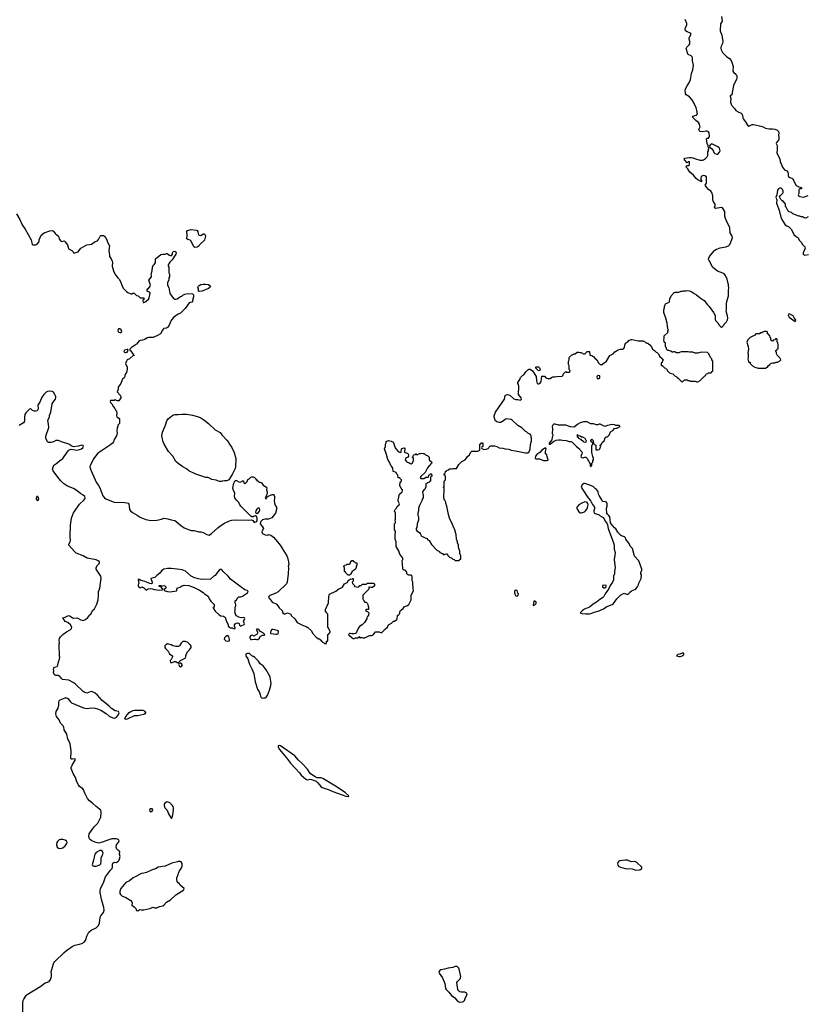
# Model space of a CAD drawing. Header units: inches. Extents: x 1793441 to 1900654, y 320892 to 470514.
# Tile 51 of 99: x 1843623 to 1856874, y 374143 to 390716. Entities that reach past the tile are written whole.
import ezdxf

# ---------------------------------------------------------------- set-up
doc = ezdxf.new("R2010")
doc.units = ezdxf.units.IN
doc.header["$MEASUREMENT"] = 0
for name, color, linetype in [('B8347', 7, 'Continuous'), ('B8348', 7, 'Continuous'), ('B8357', 7, 'Continuous'), ('B8358', 7, 'Continuous'), ('B8359', 7, 'Continuous')]:
    doc.layers.add(name, color=color, linetype=linetype)

msp = doc.modelspace()

# ---------------------------------------------------------------- linework, layer by layer
at = {"layer": 'B8347', "color": 5}
for points, elevation in [([(1843678, 373970), (1843678, 374170), (1843683, 374210), (1843690, 374230), (1843730, 374289), (1843750, 374310), (1843979, 374450), (1844050, 374505), (1844072, 374510), (1844118, 374530), (1844138, 374562), (1844155, 374610), (1844159, 374650), (1844154, 374690), (1844183, 374810), (1844197, 374843), (1844214, 374866), (1844370, 375015), (1844410, 375050), (1844503, 375117), (1844550, 375140), (1844630, 375155), (1844670, 375167), (1844707, 375190), (1844730, 375215), (1844743, 375250), (1844751, 375290), (1844783, 375357), (1844826, 375390), (1844908, 375432), (1844949, 375471), (1844967, 375510), (1844979, 375610), (1844988, 375632), (1845033, 375687), (1845044, 375730), (1845039, 375770), (1845004, 375890), (1844977, 376017), (1844974, 376050), (1844982, 376090), (1845032, 376190), (1845067, 376290), (1845150, 376401), (1845176, 376430), (1845184, 376456), (1845185, 376510), (1845190, 376521), (1845210, 376538), (1845250, 376533), (1845279, 376550), (1845295, 376570), (1845315, 376630), (1845301, 376670), (1845305, 376710), (1845292, 376730), (1845270, 376741), (1845255, 376755), (1845243, 376790), (1845252, 376828), (1845287, 376870), (1845298, 376890), (1845292, 376910), (1845280, 376920), (1845250, 376931), (1845170, 376931), (1845070, 376897), (1845030, 376877), (1844950, 376854), (1844890, 376870), (1844834, 376894), (1844811, 376910), (1844796, 376930), (1844787, 376970), (1844794, 377010), (1844802, 377030), (1844828, 377070), (1844878, 377130), (1844939, 377190), (1844979, 377270), (1844987, 377293), (1844995, 377370), (1844993, 377390), (1844985, 377410), (1844967, 377430), (1844910, 377473), (1844850, 377531), (1844795, 377570), (1844761, 377610), (1844716, 377696), (1844695, 377755), (1844684, 377770), (1844630, 377811), (1844610, 377837), (1844582, 377890), (1844563, 377963), (1844523, 378030), (1844490, 378110), (1844490, 378130), (1844507, 378170), (1844521, 378199), (1844556, 378250), (1844561, 378270), (1844550, 378276), (1844510, 378268), (1844494, 378270), (1844483, 378283), (1844488, 378408), (1844471, 378530), (1844435, 378610), (1844418, 378690), (1844370, 378761), (1844363, 378810), (1844354, 378830), (1844310, 378875), (1844285, 378930), (1844243, 378990), (1844231, 379030), (1844236, 379070), (1844271, 379130), (1844279, 379181), (1844279, 379230), (1844286, 379254), (1844305, 379270), (1844390, 379301), (1844410, 379300), (1844430, 379291), (1844475, 379235), (1844496, 379216), (1844695, 379135), (1844750, 379122), (1844830, 379132), (1844890, 379127), (1844930, 379117), (1844990, 379094), (1845079, 379039), (1845130, 378993), (1845190, 378963), (1845210, 378959), (1845230, 378963), (1845250, 378977), (1845278, 379010), (1845295, 379050), (1845284, 379070), (1845230, 379084), (1845165, 379125), (1845130, 379162), (1845010, 379259), (1844930, 379349), (1844890, 379382), (1844850, 379403), (1844830, 379406), (1844810, 379404), (1844750, 379383), (1844718, 379390), (1844690, 379410), (1844555, 379535), (1844520, 379560), (1844450, 379598), (1844345, 379610), (1844322, 379630), (1844311, 379651), (1844300, 379660), (1844270, 379676), (1844230, 379679), (1844209, 379689), (1844192, 379730), (1844195, 379755), (1844191, 379790), (1844197, 379803), (1844210, 379817), (1844252, 379830), (1844262, 379850), (1844273, 379907), (1844292, 379950), (1844296, 379990), (1844294, 380000)], 220), ([(1846193, 380000), (1846194, 379990), (1846172, 379948), (1846154, 379930), (1846158, 379898), (1846190, 379894), (1846228, 379912), (1846250, 379912), (1846270, 379894), (1846290, 379894), (1846302, 379898), (1846306, 379910), (1846326, 379930), (1846408, 379972), (1846415, 379990), (1846415, 380000)], 240), ([(1847434, 380000), (1847460, 379960), (1847487, 379870), (1847529, 379789), (1847563, 379710), (1847583, 379570), (1847625, 379445), (1847656, 379390), (1847671, 379350), (1847672, 379330), (1847685, 379305), (1847710, 379294), (1847730, 379302), (1847750, 379302), (1847770, 379311), (1847790, 379342), (1847826, 379430), (1847849, 379511), (1847852, 379550), (1847845, 379610), (1847834, 379654), (1847817, 379697), (1847772, 379772), (1847718, 379838), (1847670, 379874), (1847640, 379920), (1847581, 379981), (1847558, 379998), (1847553, 380000)], 240)]:
    msp.add_lwpolyline(points, dxfattribs=dict(at, elevation=elevation))
for points, elevation in [([(1846330, 379886), (1846298, 379882), (1846294, 379870), (1846310, 379834), (1846330, 379825), (1846346, 379830), (1846356, 379844), (1846358, 379850), (1846350, 379866)], 240), ([(1845410, 378938), (1845390, 378950), (1845409, 378990), (1845466, 379054), (1845490, 379072), (1845530, 379089), (1845553, 379093), (1845692, 379092), (1845710, 379086), (1845730, 379071), (1845737, 379057), (1845739, 379050), (1845730, 379035), (1845710, 379023), (1845610, 378997), (1845550, 378996), (1845430, 378944)], 220), ([(1847990, 378502), (1847972, 378490), (1847971, 378470), (1847995, 378430), (1848112, 378290), (1848181, 378201), (1848330, 378041), (1848361, 378001), (1848430, 377940), (1848449, 377929), (1848470, 377923), (1848510, 377931), (1848530, 377928), (1848610, 377897), (1848638, 377870), (1848687, 377807), (1848710, 377792), (1848830, 377754), (1848890, 377725), (1849050, 377667), (1849110, 377647), (1849150, 377639), (1849157, 377643), (1849158, 377650), (1849097, 377710), (1848937, 377817), (1848722, 377942), (1848690, 377954), (1848630, 377953), (1848593, 377970), (1848530, 378014), (1848510, 378030), (1848463, 378103), (1848370, 378203), (1848313, 378250), (1848250, 378323), (1848010, 378493)], 240), ([(1846110, 377549), (1846090, 377544), (1846062, 377530), (1846052, 377510), (1846051, 377490), (1846065, 377450), (1846101, 377410), (1846127, 377350), (1846170, 377274), (1846182, 377278), (1846190, 377294), (1846197, 377330), (1846212, 377410), (1846212, 377450), (1846207, 377470), (1846190, 377497), (1846150, 377533)], 240), ([(1845850, 377435), (1845825, 377435), (1845810, 377426), (1845806, 377410), (1845810, 377394), (1845830, 377382), (1845850, 377392), (1845862, 377410), (1845858, 377430)], 240), ([(1844350, 376918), (1844310, 376918), (1844286, 376910), (1844258, 376882), (1844250, 376868), (1844242, 376830), (1844251, 376791), (1844273, 376773), (1844310, 376768), (1844350, 376779), (1844385, 376810), (1844414, 376850), (1844419, 376870), (1844417, 376877), (1844409, 376890), (1844386, 376906)], 220), ([(1844970, 376733), (1844910, 376698), (1844889, 376671), (1844880, 376650), (1844866, 376570), (1844842, 376490), (1844850, 376479), (1844869, 376469), (1844910, 376467), (1844971, 376489), (1844989, 376510), (1844995, 376550), (1844995, 376610), (1845023, 376670), (1845025, 376690), (1845016, 376716), (1844992, 376732)], 220), ([(1846330, 376548), (1846290, 376548), (1846279, 376541), (1846180, 376520), (1846071, 376469), (1845990, 376455), (1845950, 376454), (1845910, 376424), (1845850, 376409), (1845758, 376362), (1845710, 376350), (1845670, 376345), (1845530, 376270), (1845470, 376221), (1845410, 376192), (1845350, 376129), (1845322, 376090), (1845309, 376050), (1845309, 376010), (1845319, 375990), (1845342, 375970), (1845410, 375943), (1845494, 375890), (1845511, 375870), (1845516, 375850), (1845512, 375810), (1845550, 375785), (1845575, 375755), (1845590, 375722), (1845610, 375714), (1845626, 375730), (1845643, 375737), (1845670, 375731), (1845710, 375735), (1845810, 375756), (1845850, 375775), (1845870, 375776), (1845890, 375765), (1845930, 375765), (1845972, 375788), (1846030, 375800), (1846050, 375813), (1846090, 375860), (1846159, 375901), (1846250, 375987), (1846382, 376070), (1846389, 376090), (1846321, 376150), (1846310, 376169), (1846289, 376189), (1846272, 376212), (1846264, 376250), (1846267, 376273), (1846289, 376330), (1846292, 376350), (1846312, 376390), (1846339, 376430), (1846356, 376470), (1846354, 376514), (1846340, 376540)], 240)]:
    msp.add_lwpolyline(points, close=True, dxfattribs=dict(at, elevation=elevation))
at = {"layer": 'B8348', "color": 5}
for points, elevation in [([(1843571, 387450), (1843626, 387350), (1843665, 387265), (1843717, 387190), (1843816, 387010), (1843832, 386932), (1843850, 386926), (1843890, 386927), (1843910, 386932), (1843942, 386970), (1843949, 386990), (1843949, 387010), (1843985, 387090), (1844037, 387130), (1844130, 387160), (1844170, 387168), (1844190, 387159), (1844218, 387118), (1844273, 387073), (1844287, 387027), (1844310, 386995), (1844330, 386985), (1844370, 386991), (1844390, 386978), (1844426, 386926), (1844446, 386866), (1844456, 386856), (1844502, 386830), (1844522, 386810), (1844530, 386794), (1844550, 386792), (1844609, 386811), (1844652, 386868), (1844714, 386906), (1844750, 386924), (1844830, 386936), (1844890, 386981), (1844930, 386996), (1844950, 387018), (1844975, 387070), (1844990, 387081), (1845010, 387086), (1845030, 387085), (1845050, 387071), (1845066, 387050), (1845086, 387010), (1845099, 386970), (1845131, 386910), (1845124, 386830), (1845131, 386750), (1845136, 386730), (1845161, 386690), (1845178, 386650), (1845182, 386630), (1845178, 386570), (1845201, 386490), (1845230, 386425), (1845271, 386371), (1845295, 386350), (1845318, 386310), (1845346, 386230), (1845370, 386191), (1845420, 386140), (1845444, 386124), (1845490, 386102), (1845510, 386102), (1845528, 386112), (1845550, 386112), (1845590, 386074), (1845614, 386070), (1845650, 386034), (1845713, 386033), (1845714, 386010), (1845698, 386002), (1845694, 385990), (1845698, 385958), (1845710, 385954), (1845746, 385970), (1845790, 386012), (1845799, 386030), (1845815, 386115), (1845806, 386130), (1845769, 386149), (1845768, 386170), (1845776, 386184), (1845790, 386192), (1845815, 386230), (1845822, 386250), (1845795, 386330), (1845842, 386390), (1845842, 386410), (1845835, 386430), (1845849, 386490), (1845855, 386550), (1845874, 386590), (1845890, 386603), (1845907, 386630), (1845905, 386670), (1845910, 386690), (1845997, 386763), (1846030, 386771), (1846070, 386767), (1846090, 386782), (1846110, 386782), (1846116, 386770), (1846141, 386750), (1846170, 386739), (1846184, 386750), (1846193, 386767), (1846195, 386790), (1846205, 386815), (1846230, 386822), (1846252, 386810), (1846256, 386790), (1846251, 386770), (1846187, 386673), (1846150, 386635), (1846121, 386590), (1846122, 386570), (1846132, 386548), (1846133, 386453), (1846142, 386430), (1846142, 386390), (1846132, 386370), (1846131, 386330), (1846111, 386290), (1846107, 386270), (1846111, 386250), (1846131, 386210), (1846151, 386110), (1846164, 386084), (1846210, 386022), (1846232, 386012), (1846250, 386011), (1846270, 386018), (1846330, 386058), (1846350, 386065), (1846370, 386081), (1846403, 386097), (1846450, 386106), (1846530, 386102), (1846545, 386085), (1846547, 386050), (1846531, 385990), (1846531, 385969), (1846520, 385960), (1846490, 385958), (1846474, 385950), (1846408, 385852), (1846330, 385775), (1846290, 385759), (1846210, 385705), (1846177, 385663), (1846118, 385542), (1846110, 385534), (1846090, 385525), (1846050, 385516), (1846041, 385510), (1846023, 385490), (1845990, 385430), (1845950, 385405), (1845870, 385369), (1845830, 385364), (1845790, 385369), (1845770, 385362), (1845730, 385334), (1845690, 385322), (1845650, 385318), (1845630, 385308), (1845586, 385254), (1845574, 385250), (1845564, 385236), (1845540, 385220), (1845501, 385199), (1845474, 385170), (1845474, 385150), (1845490, 385142), (1845520, 385100), (1845532, 385090), (1845534, 385074), (1845554, 385070), (1845550, 385066), (1845530, 385066), (1845471, 385009), (1845430, 384988), (1845418, 384970), (1845405, 384930), (1845432, 384870), (1845432, 384832), (1845420, 384780), (1845404, 384756), (1845393, 384727), (1845392, 384710), (1845382, 384690), (1845352, 384668), (1845344, 384656), (1845325, 384590), (1845305, 384570), (1845282, 384530), (1845282, 384490), (1845262, 384450), (1845315, 384395), (1845325, 384370), (1845325, 384350), (1845290, 384302), (1845263, 384303), (1845230, 384318), (1845210, 384309), (1845153, 384307), (1845142, 384290), (1845152, 384270), (1845171, 384251), (1845198, 384198), (1845222, 384170), (1845240, 384140), (1845251, 384130), (1845252, 384112), (1845262, 384090), (1845253, 384067), (1845252, 384050), (1845265, 384025), (1845291, 384011), (1845302, 383990), (1845300, 383920), (1845274, 383890), (1845272, 383870), (1845262, 383850), (1845256, 383790), (1845261, 383770), (1845258, 383730), (1845251, 383710), (1845211, 383650), (1845198, 383610), (1845185, 383590), (1845150, 383561), (1844930, 383417), (1844872, 383328), (1844807, 383213), (1844804, 383190), (1844814, 383150), (1844909, 382930), (1844950, 382876), (1844970, 382839), (1845024, 382704), (1845050, 382668), (1845070, 382654), (1845166, 382610), (1845210, 382597), (1845390, 382590), (1845425, 382585), (1845450, 382576), (1845460, 382560), (1845467, 382530), (1845471, 382470), (1845487, 382450), (1845522, 382422), (1845599, 382379), (1845650, 382341), (1845674, 382334), (1845690, 382325), (1845745, 382305), (1845830, 382287), (1845930, 382291), (1846010, 382307), (1846050, 382323), (1846116, 382316), (1846170, 382298), (1846230, 382285), (1846285, 382250), (1846326, 382210), (1846390, 382164), (1846510, 382119), (1846550, 382116), (1846637, 382097), (1846670, 382098), (1846710, 382085), (1846770, 382051), (1846810, 382042), (1846850, 382065), (1846956, 382164), (1846990, 382191), (1847070, 382243), (1847150, 382281), (1847190, 382291), (1847250, 382296), (1847469, 382291), (1847518, 382298), (1847544, 382284), (1847570, 382254), (1847596, 382264), (1847610, 382274), (1847618, 382290), (1847619, 382321), (1847610, 382349), (1847590, 382364), (1847570, 382362), (1847550, 382346), (1847530, 382348), (1847510, 382362), (1847350, 382524), (1847329, 382550), (1847309, 382589), (1847269, 382630), (1847242, 382670), (1847235, 382690), (1847242, 382750), (1847218, 382790), (1847209, 382830), (1847226, 382914), (1847242, 382950), (1847250, 382958), (1847270, 382962), (1847310, 382938), (1847330, 382931), (1847359, 382941), (1847370, 382954), (1847390, 382954), (1847394, 382914), (1847410, 382912), (1847430, 382922), (1847450, 382942), (1847463, 382977), (1847486, 382990), (1847510, 383014), (1847530, 383022), (1847550, 383022), (1847574, 383010), (1847594, 382990), (1847598, 382978), (1847610, 382974), (1847614, 382954), (1847630, 382952), (1847650, 382932), (1847670, 382932), (1847690, 382922), (1847720, 382880), (1847774, 382850), (1847778, 382838), (1847777, 382803), (1847785, 382770), (1847784, 382736), (1847754, 382670), (1847758, 382658), (1847770, 382654), (1847782, 382678), (1847803, 382697), (1847830, 382705), (1847870, 382725), (1847890, 382722), (1847905, 382705), (1847911, 382690), (1847911, 382670), (1847905, 382610), (1847912, 382588), (1847914, 382550), (1847934, 382530), (1847942, 382510), (1847942, 382470), (1847925, 382410), (1847862, 382330), (1847811, 382309), (1847750, 382309), (1847710, 382295), (1847676, 382264), (1847671, 382230), (1847710, 382181), (1847727, 382150), (1847703, 382110), (1847699, 382090), (1847706, 382070), (1847750, 382045), (1847790, 382042), (1847810, 382051), (1847850, 382039), (1847890, 382004), (1847958, 381930), (1848005, 381870), (1848118, 381690), (1848130, 381662), (1848145, 381590), (1848148, 381550), (1848141, 381510), (1848145, 381490), (1848142, 381390), (1848121, 381250), (1848110, 381222), (1847970, 381086), (1847930, 381061), (1847830, 381024), (1847816, 381010), (1847811, 380990), (1847850, 380945), (1847871, 380911), (1847890, 380901), (1847930, 380891), (1847950, 380871), (1847990, 380818), (1848038, 380770), (1848050, 380734), (1848070, 380714), (1848090, 380714), (1848130, 380731), (1848182, 380710), (1848192, 380690), (1848250, 380632), (1848290, 380572), (1848390, 380518), (1848442, 380502), (1848470, 380485), (1848531, 380431), (1848551, 380390), (1848610, 380322), (1848630, 380314), (1848650, 380294), (1848673, 380293), (1848678, 380278), (1848690, 380274), (1848698, 380258), (1848714, 380250), (1848718, 380238), (1848733, 380233), (1848750, 380214), (1848782, 380218), (1848787, 380253), (1848802, 380258), (1848806, 380270), (1848806, 380370), (1848822, 380378), (1848827, 380393), (1848842, 380398), (1848846, 380410), (1848842, 380442), (1848827, 380447), (1848826, 380470), (1848808, 380490), (1848806, 380710), (1848786, 380730), (1848782, 380742), (1848766, 380750), (1848768, 380790), (1848820, 380900), (1848822, 381010), (1848828, 381030), (1848835, 381045), (1848942, 381098), (1848990, 381138), (1849029, 381151), (1849055, 381165), (1849090, 381222), (1849146, 381250), (1849150, 381274), (1849180, 381300), (1849218, 381302), (1849228, 381312), (1849234, 381310), (1849232, 381268), (1849214, 381250), (1849224, 381224), (1849254, 381190), (1849258, 381178), (1849292, 381172), (1849310, 381162), (1849326, 381170), (1849346, 381190), (1849370, 381194), (1849390, 381214), (1849450, 381214), (1849462, 381218), (1849466, 381230), (1849473, 381233), (1849570, 381232), (1849584, 381224), (1849592, 381210), (1849591, 381189), (1849560, 381160), (1849530, 381158), (1849510, 381166), (1849498, 381162), (1849494, 381130), (1849394, 381030), (1849394, 380970), (1849410, 380934), (1849430, 380914), (1849450, 380914), (1849470, 380894), (1849482, 380870), (1849484, 380844), (1849492, 380830), (1849492, 380788), (1849450, 380786), (1849442, 380770), (1849450, 380762), (1849473, 380753), (1849494, 380730), (1849493, 380693), (1849472, 380670), (1849462, 380650), (1849462, 380630), (1849425, 380570), (1849382, 380530), (1849340, 380500), (1849322, 380478), (1849290, 380406), (1849270, 380386), (1849250, 380378), (1849210, 380378), (1849190, 380386), (1849170, 380386), (1849154, 380370), (1849158, 380358), (1849173, 380353), (1849214, 380310), (1849230, 380302), (1849250, 380302), (1849270, 380314), (1849310, 380314), (1849322, 380318), (1849330, 380334), (1849338, 380318), (1849350, 380314), (1849370, 380322), (1849390, 380312), (1849430, 380312), (1849510, 380352), (1849548, 380352), (1849570, 380362), (1849590, 380392), (1849610, 380412), (1849670, 380412), (1849710, 380394), (1849776, 380464), (1849810, 380492), (1849830, 380532), (1849879, 380561), (1849910, 380594), (1849930, 380594), (1849970, 380622), (1849975, 380630), (1849978, 380690), (1850000, 380706)], 240), ([(1844294, 380000), (1844291, 380011), (1844291, 380090), (1844286, 380110), (1844285, 380150), (1844286, 380210), (1844291, 380230), (1844286, 380270), (1844290, 380298), (1844310, 380329), (1844350, 380369), (1844410, 380414), (1844474, 380446), (1844496, 380470), (1844499, 380490), (1844476, 380530), (1844433, 380570), (1844389, 380589), (1844359, 380630), (1844351, 380650), (1844390, 380658), (1844430, 380681), (1844450, 380686), (1844470, 380678), (1844510, 380647), (1844530, 380642), (1844590, 380646), (1844650, 380613), (1844690, 380603), (1844730, 380623), (1844770, 380653), (1844804, 380696), (1844822, 380710), (1844850, 380769), (1844879, 380801), (1844920, 380880), (1844940, 380950), (1844947, 381030), (1844947, 381093), (1844967, 381130), (1844973, 381150), (1844980, 381230), (1844996, 381310), (1844989, 381350), (1844910, 381470), (1844910, 381490), (1844924, 381530), (1844950, 381549), (1844965, 381570), (1844964, 381590), (1844944, 381610), (1844910, 381627), (1844755, 381655), (1844691, 381690), (1844575, 381735), (1844544, 381764), (1844451, 381870), (1844447, 381890), (1844473, 381927), (1844479, 381950), (1844473, 382010), (1844478, 382210), (1844493, 382327), (1844527, 382413), (1844542, 382438), (1844630, 382559), (1844703, 382630), (1844717, 382650), (1844722, 382670), (1844716, 382690), (1844690, 382715), (1844650, 382735), (1844590, 382784), (1844530, 382824), (1844426, 382866), (1844358, 382910), (1844310, 382961), (1844250, 383036), (1844184, 383124), (1844173, 383150), (1844184, 383190), (1844201, 383219), (1844211, 383230), (1844250, 383252), (1844291, 383290), (1844350, 383330), (1844422, 383438), (1844450, 383470), (1844470, 383483), (1844491, 383489), (1844590, 383473), (1844630, 383479), (1844660, 383490), (1844686, 383510), (1844695, 383535), (1844688, 383548), (1844670, 383553), (1844610, 383538), (1844528, 383528), (1844498, 383538), (1844451, 383570), (1844430, 383579), (1844343, 383603), (1844269, 383631), (1844230, 383631), (1844192, 383608), (1844150, 383599), (1844110, 383599), (1844091, 383611), (1844083, 383623), (1844065, 383670), (1844064, 383704), (1844110, 383850), (1844107, 383910), (1844095, 383970), (1844123, 384030), (1844125, 384055), (1844146, 384110), (1844169, 384250), (1844183, 384277), (1844227, 384330), (1844233, 384350), (1844233, 384373), (1844216, 384410), (1844190, 384444), (1844170, 384455), (1844130, 384461), (1844090, 384456), (1844070, 384444), (1844030, 384408), (1843991, 384349), (1843965, 384290), (1843926, 384230), (1843934, 384170), (1843927, 384150), (1843910, 384130), (1843890, 384124), (1843866, 384126), (1843839, 384139), (1843810, 384165), (1843804, 384164), (1843790, 384161), (1843724, 384096), (1843709, 384070), (1843702, 384030), (1843702, 383970), (1843698, 383950), (1843685, 383930), (1843616, 383884)], 220), ([(1850000, 383006), (1849990, 383006), (1849986, 383050), (1849970, 383066), (1849955, 383095), (1849927, 383107), (1849908, 383110), (1849908, 383130), (1849898, 383150), (1849898, 383170), (1849880, 383200), (1849868, 383210), (1849842, 383270), (1849814, 383314), (1849795, 383395), (1849762, 383490), (1849778, 383530), (1849778, 383570), (1849787, 383593), (1849790, 383614), (1849830, 383631), (1849870, 383621), (1849904, 383604), (1849912, 383592), (1849939, 383510), (1849951, 383490), (1849989, 383449), (1850000, 383442)], 240), ([(1850000, 382590), (1849989, 382610), (1849989, 382630), (1850000, 382682)], 240), ([(1850000, 381774), (1849958, 381850), (1849958, 381930), (1849938, 381970), (1849938, 382050), (1849948, 382090), (1849947, 382107), (1849926, 382130), (1849926, 382230), (1849946, 382250), (1849946, 382270), (1849938, 382290), (1849946, 382310), (1849946, 382410), (1849928, 382450), (1849938, 382470), (1849958, 382490), (1849978, 382530), (1850000, 382546)], 240), ([(1846415, 380000), (1846415, 380010), (1846442, 380070), (1846482, 380110), (1846509, 380150), (1846508, 380170), (1846498, 380190), (1846450, 380235), (1846410, 380248), (1846370, 380248), (1846340, 380220), (1846310, 380178), (1846290, 380164), (1846250, 380164), (1846229, 380169), (1846198, 380178), (1846170, 380193), (1846112, 380208), (1846084, 380196), (1846062, 380178), (1846066, 380150), (1846078, 380130), (1846122, 380090), (1846145, 380045), (1846165, 380025), (1846192, 380010), (1846193, 380000)], 240), ([(1847553, 380000), (1847528, 380010), (1847490, 380048), (1847450, 380049), (1847426, 380034), (1847427, 380010), (1847434, 380000)], 240)]:
    msp.add_lwpolyline(points, dxfattribs=dict(at, elevation=elevation))
for points, elevation in [([(1846670, 387086), (1846710, 387111), (1846730, 387112), (1846745, 387090), (1846746, 387070), (1846730, 387006), (1846651, 386930), (1846641, 386910), (1846610, 386886), (1846570, 386879), (1846552, 386892), (1846510, 386990), (1846490, 387005), (1846450, 387016), (1846433, 387030), (1846441, 387090), (1846434, 387150), (1846448, 387170), (1846510, 387183), (1846590, 387175), (1846607, 387167), (1846618, 387150), (1846623, 387110), (1846630, 387098), (1846642, 387090)], 240), ([(1846650, 386139), (1846629, 386149), (1846629, 386190), (1846622, 386210), (1846629, 386231), (1846640, 386240), (1846670, 386256), (1846710, 386266), (1846746, 386266), (1846798, 386258), (1846831, 386231), (1846822, 386210), (1846798, 386190), (1846690, 386149)], 240), ([(1845310, 385514), (1845284, 385510), (1845274, 385490), (1845279, 385470), (1845290, 385459), (1845310, 385450), (1845330, 385453), (1845340, 385470), (1845330, 385498)], 240), ([(1845430, 385166), (1845386, 385154), (1845372, 385130), (1845390, 385112), (1845410, 385112), (1845430, 385122), (1845446, 385150), (1845442, 385162)], 240), ([(1847110, 382953), (1847070, 382955), (1847030, 382947), (1847010, 382942), (1846985, 382945), (1846930, 382965), (1846857, 382977), (1846805, 383005), (1846789, 383009), (1846750, 383009), (1846723, 383023), (1846585, 383065), (1846470, 383124), (1846430, 383155), (1846365, 383190), (1846290, 383244), (1846250, 383279), (1846201, 383370), (1846126, 383447), (1846052, 383572), (1846036, 383610), (1846016, 383710), (1846026, 383774), (1846075, 383890), (1846097, 383963), (1846123, 383997), (1846178, 384042), (1846210, 384065), (1846230, 384070), (1846290, 384070), (1846350, 384078), (1846430, 384075), (1846530, 384060), (1846630, 384032), (1846670, 384016), (1846723, 383983), (1846800, 383920), (1846910, 383811), (1846998, 383770), (1847022, 383730), (1847110, 383638), (1847131, 383611), (1847151, 383570), (1847190, 383516), (1847231, 383430), (1847257, 383330), (1847255, 383190), (1847250, 383162), (1847200, 383060), (1847141, 382970)], 240), ([(1843930, 382693), (1843910, 382689), (1843897, 382670), (1843900, 382650), (1843910, 382635), (1843930, 382622), (1843941, 382630), (1843945, 382650)], 220), ([(1847650, 382495), (1847630, 382494), (1847610, 382479), (1847593, 382450), (1847588, 382428), (1847595, 382415), (1847610, 382407), (1847639, 382421), (1847657, 382443), (1847661, 382470)], 240), ([(1849150, 381366), (1849106, 381410), (1849102, 381422), (1849086, 381430), (1849086, 381490), (1849082, 381502), (1849068, 381510), (1849082, 381518), (1849090, 381534), (1849122, 381538), (1849130, 381554), (1849170, 381554), (1849186, 381570), (1849187, 381593), (1849202, 381598), (1849208, 381612), (1849230, 381612), (1849238, 381598), (1849253, 381593), (1849270, 381574), (1849293, 381573), (1849293, 381533), (1849284, 381516), (1849282, 381490), (1849270, 381466), (1849252, 381448), (1849214, 381430), (1849190, 381386), (1849170, 381366)], 240), ([(1846170, 381479), (1846110, 381479), (1846050, 381468), (1846030, 381458), (1846010, 381438), (1845982, 381398), (1845930, 381362), (1845894, 381326), (1845828, 381312), (1845852, 381250), (1845850, 381230), (1845838, 381222), (1845810, 381224), (1845730, 381260), (1845659, 381279), (1845634, 381294), (1845630, 381302), (1845618, 381290), (1845625, 381230), (1845618, 381210), (1845618, 381190), (1845626, 381166), (1845650, 381152), (1845670, 381162), (1845690, 381162), (1845711, 381151), (1845750, 381114), (1845785, 381135), (1845830, 381141), (1845850, 381139), (1845890, 381123), (1845970, 381115), (1846020, 381120), (1846035, 381125), (1846038, 381130), (1846020, 381140), (1846004, 381164), (1845995, 381170), (1845996, 381176), (1845970, 381178), (1845967, 381190), (1845970, 381194), (1845990, 381193), (1846002, 381190), (1846004, 381184), (1846050, 381190), (1846066, 381186), (1846081, 381170), (1846081, 381150), (1846058, 381130), (1846051, 381110), (1846111, 381090), (1846156, 381084), (1846259, 381101), (1846269, 381110), (1846269, 381130), (1846278, 381150), (1846329, 381171), (1846354, 381186), (1846390, 381196), (1846470, 381191), (1846558, 381158), (1846650, 381116), (1846710, 381072), (1846732, 381050), (1846791, 381011), (1846800, 381000), (1846812, 380970), (1846838, 380930), (1846892, 380870), (1846894, 380830), (1846878, 380822), (1846874, 380810), (1846885, 380805), (1846910, 380758), (1846977, 380697), (1847004, 380684), (1847054, 380674), (1847070, 380665), (1847085, 380650), (1847095, 380595), (1847125, 380550), (1847132, 380530), (1847132, 380510), (1847150, 380492), (1847170, 380482), (1847200, 380480), (1847230, 380462), (1847246, 380470), (1847246, 380490), (1847238, 380498), (1847235, 380530), (1847248, 380550), (1847262, 380558), (1847290, 380566), (1847315, 380555), (1847323, 380523), (1847332, 380512), (1847350, 380511), (1847402, 380538), (1847406, 380550), (1847388, 380590), (1847408, 380630), (1847406, 380650), (1847390, 380654), (1847351, 380649), (1847310, 380657), (1847270, 380682), (1847255, 380710), (1847242, 380750), (1847248, 380770), (1847246, 380830), (1847258, 380850), (1847258, 380870), (1847247, 380893), (1847248, 380932), (1847270, 380954), (1847290, 380992), (1847310, 381002), (1847344, 381004), (1847370, 381011), (1847458, 381070), (1847468, 381090), (1847450, 381108), (1847410, 381122), (1847390, 381134), (1847374, 381150), (1847259, 381230), (1847170, 381301), (1847129, 381350), (1847047, 381427), (1847030, 381449), (1847010, 381462), (1846990, 381462), (1846983, 381457), (1846950, 381418), (1846910, 381358), (1846890, 381348), (1846830, 381298), (1846690, 381295), (1846625, 381305), (1846550, 381328), (1846510, 381349), (1846410, 381435), (1846354, 381454), (1846270, 381469)], 240), ([(1847130, 380348), (1847110, 380348), (1847088, 380332), (1847071, 380310), (1847065, 380290), (1847078, 380270), (1847090, 380263), (1847122, 380258), (1847150, 380262), (1847155, 380270), (1847155, 380285), (1847142, 380330)], 240), ([(1847630, 380458), (1847610, 380458), (1847602, 380450), (1847622, 380410), (1847625, 380390), (1847612, 380370), (1847583, 380357), (1847570, 380338), (1847535, 380355), (1847510, 380352), (1847497, 380330), (1847495, 380310), (1847503, 380290), (1847510, 380284), (1847530, 380281), (1847570, 380292), (1847589, 380291), (1847610, 380283), (1847630, 380285), (1847655, 380305), (1847670, 380332), (1847710, 380354), (1847742, 380358), (1847746, 380370), (1847726, 380390), (1847676, 380416), (1847646, 380450)], 240), ([(1847887, 380453), (1847866, 380450), (1847846, 380430), (1847841, 380401), (1847842, 380390), (1847850, 380382), (1847890, 380381), (1847930, 380371), (1847950, 380371), (1847970, 380378), (1847978, 380410), (1847970, 380429), (1847957, 380437)], 240)]:
    msp.add_lwpolyline(points, close=True, dxfattribs=dict(at, elevation=elevation))
at = {"layer": 'B8357', "color": 5, "elevation": 240}
msp.add_lwpolyline([(1854718, 380000), (1854730, 379997), (1854741, 380000)], dxfattribs=at)
for points in [[(1853810, 376570), (1853722, 376558), (1853705, 376550), (1853685, 376530), (1853680, 376510), (1853684, 376484), (1853703, 376463), (1853730, 376450), (1853810, 376428), (1853930, 376423), (1853990, 376400), (1854050, 376406), (1854070, 376410), (1854090, 376429), (1854091, 376450), (1854008, 376528), (1853970, 376549), (1853910, 376543), (1853850, 376569)], [(1850950, 374779), (1850910, 374763), (1850830, 374754), (1850770, 374734), (1850710, 374724), (1850690, 374714), (1850675, 374690), (1850678, 374670), (1850736, 374590), (1850775, 374495), (1850787, 374410), (1850799, 374390), (1850841, 374350), (1850889, 374289), (1850943, 374250), (1850990, 374196), (1851010, 374184), (1851030, 374180), (1851070, 374185), (1851090, 374193), (1851107, 374210), (1851123, 374257), (1851150, 374310), (1851143, 374330), (1851110, 374348), (1851050, 374347), (1851030, 374355), (1851010, 374370), (1850995, 374395), (1850979, 374510), (1850991, 374529), (1851031, 374570), (1851041, 374590), (1851043, 374610), (1851022, 374710), (1851010, 374750), (1851002, 374762), (1850990, 374775), (1850979, 374779)]]:
    msp.add_lwpolyline(points, close=True, dxfattribs=at)
at = {"layer": 'B8358', "color": 5, "elevation": 240}
for points in [[(1850000, 383442), (1850010, 383436), (1850030, 383432), (1850042, 383438), (1850049, 383491), (1850070, 383505), (1850092, 383510), (1850102, 383490), (1850102, 383470), (1850094, 383450), (1850114, 383430), (1850153, 383413), (1850162, 383390), (1850162, 383370), (1850154, 383350), (1850130, 383342), (1850112, 383330), (1850106, 383310), (1850130, 383278), (1850142, 383270), (1850170, 383263), (1850190, 383246), (1850210, 383238), (1850228, 383250), (1850248, 383290), (1850247, 383327), (1850242, 383342), (1850226, 383350), (1850242, 383358), (1850247, 383393), (1850282, 383398), (1850288, 383412), (1850294, 383410), (1850298, 383398), (1850310, 383394), (1850348, 383412), (1850367, 383413), (1850390, 383422), (1850413, 383413), (1850430, 383412), (1850450, 383392), (1850490, 383374), (1850514, 383350), (1850514, 383310), (1850554, 383270), (1850552, 383250), (1850512, 383208), (1850486, 383174), (1850444, 383096), (1850370, 383026), (1850362, 383010), (1850370, 382994), (1850430, 382994), (1850442, 382998), (1850450, 383014), (1850490, 383014), (1850502, 383018), (1850506, 383050), (1850522, 383058), (1850530, 383074), (1850553, 383073), (1850554, 383030), (1850538, 383022), (1850534, 383010), (1850533, 382947), (1850518, 382942), (1850510, 382926), (1850478, 382922), (1850472, 382908), (1850458, 382902), (1850454, 382890), (1850454, 382850), (1850432, 382810), (1850420, 382800), (1850402, 382770), (1850404, 382736), (1850412, 382710), (1850412, 382670), (1850393, 382647), (1850392, 382630), (1850342, 382530), (1850332, 382488), (1850331, 382450), (1850322, 382410), (1850322, 382370), (1850331, 382350), (1850331, 382290), (1850312, 382228), (1850302, 382170), (1850292, 382150), (1850292, 382130), (1850302, 382110), (1850350, 382082), (1850362, 382070), (1850385, 382025), (1850470, 381982), (1850490, 381962), (1850512, 381950), (1850550, 381882), (1850642, 381790), (1850684, 381764), (1850694, 381750), (1850734, 381730), (1850750, 381714), (1850770, 381714), (1850810, 381732), (1850830, 381694), (1850854, 381670), (1850892, 381652), (1850910, 381634), (1850932, 381632), (1850950, 381614), (1851010, 381614), (1851022, 381618), (1851027, 381633), (1851042, 381638), (1851046, 381650), (1851046, 381690), (1851028, 381730), (1851028, 381768), (1851007, 381833), (1851006, 381870), (1850988, 381908), (1850988, 381930), (1850969, 381970), (1850968, 382050), (1850958, 382070), (1850944, 382130), (1850914, 382190), (1850893, 382250), (1850861, 382310), (1850837, 382390), (1850810, 382526), (1850794, 382570), (1850795, 382590), (1850788, 382610), (1850769, 382630), (1850758, 382670), (1850758, 382730), (1850766, 382750), (1850766, 382830), (1850762, 382842), (1850746, 382850), (1850762, 382858), (1850766, 382870), (1850766, 382950), (1850786, 382970), (1850786, 383030), (1850782, 383042), (1850766, 383050), (1850766, 383070), (1850782, 383078), (1850788, 383112), (1850802, 383118), (1850807, 383133), (1850842, 383138), (1850850, 383154), (1850890, 383154), (1850910, 383162), (1850970, 383162), (1851009, 383231), (1851060, 383280), (1851115, 383310), (1851135, 383330), (1851158, 383362), (1851188, 383390), (1851207, 383433), (1851227, 383453), (1851330, 383454), (1851366, 383470), (1851366, 383570), (1851382, 383578), (1851390, 383594), (1851410, 383594), (1851414, 383590), (1851414, 383530), (1851398, 383522), (1851394, 383510), (1851398, 383498), (1851430, 383482), (1851470, 383485), (1851502, 383498), (1851518, 383510), (1851529, 383531), (1851550, 383542), (1851610, 383542), (1851650, 383531), (1851690, 383507), (1851750, 383505), (1851792, 383492), (1851850, 383486), (1851894, 383470), (1851963, 383457), (1851990, 383456), (1852130, 383425), (1852170, 383425), (1852188, 383432), (1852214, 383486), (1852215, 383565), (1852235, 383630), (1852235, 383670), (1852229, 383689), (1852228, 383708), (1852215, 383735), (1852170, 383758), (1852150, 383778), (1852129, 383789), (1852070, 383848), (1852003, 383883), (1851910, 383978), (1851890, 383988), (1851810, 383995), (1851790, 383988), (1851770, 383968), (1851730, 383942), (1851710, 383935), (1851690, 383935), (1851650, 383949), (1851630, 383962), (1851615, 383990), (1851604, 384030), (1851604, 384050), (1851629, 384110), (1851778, 384330), (1851790, 384391), (1851810, 384402), (1851830, 384405), (1851870, 384396), (1851936, 384336), (1851970, 384321), (1852004, 384324), (1852050, 384314), (1852066, 384330), (1852062, 384350), (1852015, 384410), (1852019, 384550), (1852015, 384575), (1852006, 384590), (1852006, 384610), (1852039, 384661), (1852050, 384691), (1852090, 384731), (1852102, 384738), (1852129, 384771), (1852138, 384790), (1852170, 384822), (1852190, 384832), (1852210, 384834), (1852250, 384805), (1852314, 384710), (1852317, 384637), (1852330, 384594), (1852345, 384585), (1852355, 384585), (1852380, 384600), (1852396, 384624), (1852410, 384714), (1852450, 384714), (1852474, 384690), (1852510, 384674), (1852550, 384674), (1852570, 384694), (1852590, 384702), (1852624, 384704), (1852652, 384712), (1852750, 384714), (1852766, 384730), (1852766, 384750), (1852810, 384794), (1852830, 384782), (1852870, 384782), (1852875, 384785), (1852886, 384810), (1852866, 384830), (1852868, 384890), (1852858, 384910), (1852858, 384970), (1852866, 384990), (1852866, 385030), (1852908, 385072), (1852950, 385092), (1852970, 385094), (1853000, 385120), (1853030, 385122), (1853050, 385112), (1853072, 385112), (1853110, 385094), (1853130, 385094), (1853142, 385098), (1853146, 385110), (1853168, 385132), (1853210, 385132), (1853214, 385070), (1853250, 385062), (1853284, 385044), (1853300, 385020), (1853332, 384990), (1853360, 384940), (1853390, 384914), (1853430, 384914), (1853436, 384924), (1853495, 384970), (1853550, 385062), (1853608, 385092), (1853636, 385124), (1853690, 385158), (1853730, 385171), (1853770, 385171), (1853783, 385177), (1853800, 385200), (1853805, 385235), (1853818, 385270), (1853848, 385290), (1853870, 385314), (1853910, 385331), (1853930, 385331), (1854030, 385311), (1854110, 385312), (1854154, 385290), (1854170, 385274), (1854191, 385271), (1854200, 385260), (1854224, 385244), (1854250, 385212), (1854272, 385170), (1854302, 385150), (1854330, 385122), (1854351, 385111), (1854372, 385090), (1854390, 385054), (1854433, 385013), (1854438, 384998), (1854453, 384993), (1854450, 384986), (1854438, 384982), (1854433, 384947), (1854418, 384942), (1854414, 384930), (1854418, 384898), (1854433, 384893), (1854470, 384854), (1854493, 384853), (1854498, 384838), (1854513, 384833), (1854514, 384810), (1854554, 384770), (1854564, 384764), (1854590, 384762), (1854610, 384754), (1854650, 384714), (1854671, 384711), (1854680, 384700), (1854704, 384684), (1854754, 384630), (1854770, 384622), (1854786, 384630), (1854810, 384654), (1854850, 384654), (1854870, 384642), (1854890, 384642), (1854910, 384634), (1854990, 384632), (1855010, 384622), (1855030, 384622), (1855070, 384642), (1855150, 384722), (1855166, 384730), (1855170, 384754), (1855202, 384758), (1855210, 384774), (1855250, 384774), (1855262, 384778), (1855267, 384793), (1855282, 384798), (1855286, 384810), (1855286, 384970), (1855266, 384990), (1855266, 385010), (1855246, 385030), (1855218, 385090), (1855194, 385114), (1855090, 385122), (1855030, 385102), (1854990, 385102), (1854950, 385118), (1854890, 385118), (1854870, 385128), (1854750, 385126), (1854724, 385116), (1854710, 385106), (1854668, 385108), (1854650, 385126), (1854630, 385126), (1854610, 385118), (1854600, 385120), (1854576, 385136), (1854547, 385147), (1854528, 385148), (1854506, 385170), (1854506, 385190), (1854488, 385210), (1854486, 385270), (1854468, 385288), (1854467, 385307), (1854458, 385330), (1854466, 385350), (1854468, 385392), (1854526, 385450), (1854528, 385472), (1854538, 385490), (1854528, 385510), (1854515, 385610), (1854495, 385690), (1854461, 385790), (1854459, 385830), (1854469, 385870), (1854469, 385891), (1854480, 385920), (1854490, 385932), (1854550, 385962), (1854558, 385970), (1854560, 386020), (1854586, 386070), (1854636, 386124), (1854649, 386131), (1854710, 386132), (1854750, 386145), (1854775, 386145), (1854790, 386151), (1854828, 386152), (1854850, 386158), (1854894, 386150), (1854930, 386136), (1854970, 386106), (1855010, 386086), (1855070, 386036), (1855138, 385990), (1855195, 385915), (1855225, 385890), (1855296, 385790), (1855318, 385750), (1855325, 385730), (1855325, 385670), (1855330, 385654), (1855370, 385614), (1855390, 385574), (1855414, 385550), (1855430, 385542), (1855446, 385550), (1855468, 385572), (1855478, 385590), (1855513, 385630), (1855530, 385662), (1855536, 385690), (1855533, 385730), (1855509, 385810), (1855514, 385830), (1855515, 385925), (1855522, 385970), (1855549, 386070), (1855549, 386170), (1855554, 386190), (1855548, 386252), (1855524, 386350), (1855499, 386410), (1855476, 386436), (1855452, 386452), (1855361, 386481), (1855338, 386498), (1855309, 386530), (1855287, 386547), (1855262, 386582), (1855230, 386655), (1855219, 386670), (1855214, 386690), (1855230, 386731), (1855281, 386790), (1855310, 386830), (1855321, 386839), (1855347, 386853), (1855410, 386874), (1855506, 386894), (1855550, 386912), (1855570, 386932), (1855589, 386971), (1855613, 387050), (1855609, 387070), (1855579, 387130), (1855569, 387210), (1855553, 387253), (1855529, 387290), (1855497, 387370), (1855489, 387410), (1855489, 387469), (1855485, 387485), (1855450, 387548), (1855430, 387557), (1855330, 387537), (1855314, 387550), (1855324, 387590), (1855322, 387610), (1855295, 387650), (1855285, 387685), (1855282, 387750), (1855269, 387810), (1855250, 387829), (1855210, 387855), (1855182, 387890), (1855158, 387930), (1855176, 387964), (1855176, 388070), (1855150, 388087), (1855130, 388092), (1855110, 388089), (1855086, 388074), (1855081, 388050), (1855085, 388025), (1855093, 388007), (1855092, 387988), (1855030, 388022), (1855004, 388044), (1854960, 388100), (1854895, 388150), (1854864, 388204), (1854842, 388230), (1854838, 388250), (1854850, 388262), (1854876, 388264), (1854890, 388274), (1854894, 388290), (1854890, 388326), (1854870, 388322), (1854850, 388306), (1854814, 388350), (1854804, 388370), (1854815, 388385), (1854890, 388395), (1854926, 388394), (1854950, 388391), (1855010, 388366), (1855070, 388351), (1855109, 388351), (1855130, 388358), (1855160, 388380), (1855188, 388410), (1855198, 388430), (1855202, 388490), (1855209, 388510), (1855209, 388531), (1855218, 388550), (1855218, 388558), (1855208, 388570), (1855208, 388590), (1855189, 388630), (1855178, 388710), (1855190, 388722), (1855210, 388722), (1855222, 388738), (1855226, 388754), (1855221, 388810), (1855210, 388831), (1855190, 388840), (1855170, 388842), (1855110, 388826), (1855070, 388836), (1855053, 388850), (1855050, 388870), (1855070, 388910), (1855068, 388930), (1855058, 388958), (1855044, 388984), (1854996, 389017), (1854948, 389070), (1854950, 389090), (1855010, 389110), (1855024, 389130), (1855016, 389190), (1855005, 389230), (1854957, 389330), (1854930, 389373), (1854890, 389419), (1854838, 389450), (1854827, 389467), (1854823, 389490), (1854820, 389510), (1854826, 389550), (1854850, 389601), (1854894, 389666), (1854910, 389711), (1854926, 389810), (1854947, 389870), (1854960, 389950), (1854948, 390000)], [(1855602, 390000), (1855627, 389930), (1855623, 389850), (1855634, 389830), (1855676, 389796), (1855688, 389770), (1855690, 389730), (1855685, 389710), (1855651, 389650), (1855635, 389610), (1855612, 389490), (1855612, 389468), (1855593, 389447), (1855578, 389442), (1855574, 389430), (1855585, 389390), (1855582, 389330), (1855596, 389276), (1855655, 389215), (1855671, 389190), (1855710, 389163), (1855762, 389142), (1855774, 389130), (1855784, 389104), (1855790, 389062), (1855803, 389043), (1855810, 389025), (1855835, 388995), (1855870, 388942), (1855890, 388925), (1855949, 388951), (1855970, 388951), (1856070, 388931), (1856131, 388911), (1856171, 388891), (1856230, 388876), (1856290, 388879), (1856330, 388875), (1856360, 388860), (1856390, 388832), (1856396, 388810), (1856391, 388770), (1856397, 388743), (1856397, 388703), (1856392, 388690), (1856358, 388650), (1856352, 388630), (1856362, 388610), (1856365, 388585), (1856367, 388530), (1856361, 388470), (1856386, 388430), (1856411, 388370), (1856418, 388330), (1856455, 388235), (1856471, 388211), (1856490, 388191), (1856531, 388170), (1856545, 388150), (1856551, 388131), (1856551, 388090), (1856559, 388079), (1856582, 388062), (1856611, 388050), (1856630, 388031), (1856650, 388002), (1856664, 387964), (1856685, 387925), (1856730, 387902), (1856774, 387890), (1856774, 387870), (1856750, 387869), (1856738, 387862), (1856731, 387850), (1856732, 387790), (1856718, 387770), (1856725, 387750), (1856750, 387739), (1856810, 387731), (1856870, 387752), (1856890, 387754)], [(1856890, 387398), (1856850, 387378), (1856820, 387380), (1856796, 387396), (1856770, 387398), (1856750, 387408), (1856730, 387409), (1856629, 387449), (1856610, 387468), (1856570, 387482), (1856550, 387495), (1856519, 387559), (1856509, 387570), (1856507, 387607), (1856502, 387622), (1856490, 387626), (1856482, 387642), (1856470, 387646), (1856466, 387666), (1856450, 387668), (1856428, 387690), (1856408, 387732), (1856423, 387757), (1856463, 387797), (1856469, 387810), (1856469, 387830), (1856458, 387858), (1856430, 387886), (1856410, 387878), (1856390, 387868), (1856375, 387845), (1856366, 387810), (1856362, 387770), (1856345, 387730), (1856364, 387684), (1856356, 387630), (1856361, 387610), (1856401, 387510), (1856426, 387390), (1856446, 387350), (1856503, 387263), (1856527, 387247), (1856555, 387235), (1856610, 387182), (1856650, 387102), (1856690, 387062), (1856712, 387050), (1856742, 387002), (1856771, 386971), (1856792, 386930), (1856832, 386890), (1856838, 386870), (1856804, 386790), (1856803, 386770), (1856810, 386761), (1856830, 386755), (1856895, 386765)], [(1850000, 382682), (1850003, 382697), (1850015, 382730), (1850055, 382770), (1850062, 382790), (1850058, 382810), (1850038, 382830), (1850018, 382870), (1850026, 382930), (1850046, 382950), (1850046, 382970), (1850010, 383006), (1850000, 383006)], [(1850000, 382546), (1850008, 382552), (1850014, 382566), (1850000, 382590)], [(1850000, 380706), (1850006, 380710), (1850016, 380724), (1850018, 380750), (1850029, 380770), (1850073, 380807), (1850090, 380832), (1850130, 380852), (1850150, 380854), (1850168, 380872), (1850208, 380950), (1850208, 381032), (1850238, 381082), (1850248, 381110), (1850242, 381130), (1850238, 381250), (1850226, 381270), (1850228, 381350), (1850210, 381368), (1850170, 381368), (1850150, 381378), (1850138, 381390), (1850136, 381416), (1850120, 381440), (1850110, 381448), (1850088, 381448), (1850068, 381468), (1850066, 381570), (1850058, 381590), (1850058, 381610), (1850068, 381630), (1850068, 381650), (1850020, 381720), (1850002, 381770), (1850000, 381774)], [(1854741, 380000), (1854770, 380007), (1854796, 380030), (1854796, 380050), (1854790, 380056), (1854770, 380052), (1854730, 380035), (1854694, 380030), (1854674, 380010), (1854718, 380000)]]:
    msp.add_lwpolyline(points, dxfattribs=at)
for points in [[(1855270, 388624), (1855247, 388613), (1855231, 388590), (1855232, 388570), (1855270, 388541), (1855290, 388514), (1855302, 388482), (1855321, 388461), (1855350, 388450), (1855370, 388455), (1855395, 388485), (1855406, 388510), (1855405, 388530), (1855394, 388554), (1855370, 388578), (1855290, 388617)], [(1856570, 385763), (1856560, 385760), (1856551, 385750), (1856557, 385730), (1856571, 385710), (1856670, 385636), (1856682, 385650), (1856677, 385670), (1856655, 385695), (1856635, 385730), (1856590, 385756)], [(1856190, 385466), (1856150, 385466), (1856124, 385456), (1856110, 385446), (1856090, 385446), (1856072, 385428), (1856010, 385426), (1855992, 385408), (1855910, 385368), (1855872, 385330), (1855854, 385290), (1855877, 385217), (1855885, 385170), (1855872, 385110), (1855878, 385090), (1855878, 385030), (1855872, 385010), (1855884, 384964), (1855890, 384954), (1855910, 384954), (1855914, 384950), (1855914, 384930), (1855952, 384892), (1855990, 384865), (1856050, 384852), (1856170, 384852), (1856190, 384862), (1856206, 384870), (1856223, 384897), (1856246, 384910), (1856268, 384932), (1856290, 384942), (1856330, 384942), (1856349, 384951), (1856370, 384952), (1856406, 384970), (1856426, 384990), (1856410, 385026), (1856366, 385070), (1856358, 385090), (1856358, 385118), (1856346, 385130), (1856346, 385150), (1856362, 385158), (1856367, 385173), (1856382, 385178), (1856386, 385190), (1856386, 385250), (1856376, 385276), (1856366, 385290), (1856366, 385330), (1856362, 385342), (1856350, 385346), (1856338, 385342), (1856333, 385327), (1856298, 385322), (1856290, 385306), (1856268, 385308), (1856262, 385362), (1856247, 385367), (1856242, 385402), (1856227, 385407), (1856222, 385422), (1856207, 385427), (1856202, 385462)], [(1852370, 384808), (1852348, 384810), (1852308, 384850), (1852306, 384870), (1852310, 384874), (1852352, 384872), (1852370, 384854), (1852382, 384830)], [(1853350, 384726), (1853334, 384710), (1853338, 384678), (1853370, 384674), (1853386, 384690), (1853382, 384722)], [(1853168, 383948), (1853110, 383948), (1853050, 383929), (1853012, 383910), (1852950, 383858), (1852890, 383862), (1852810, 383889), (1852690, 383889), (1852630, 383908), (1852610, 383908), (1852600, 383900), (1852581, 383870), (1852585, 383830), (1852582, 383750), (1852591, 383731), (1852591, 383710), (1852581, 383690), (1852575, 383645), (1852531, 383590), (1852533, 383573), (1852550, 383571), (1852603, 383617), (1852650, 383637), (1852690, 383647), (1852726, 383646), (1852757, 383637), (1852815, 383635), (1852870, 383618), (1852897, 383617), (1852914, 383610), (1852992, 383530), (1853042, 383490), (1853052, 383470), (1853080, 383440), (1853085, 383430), (1853082, 383410), (1853061, 383370), (1853070, 383352), (1853090, 383341), (1853115, 383345), (1853130, 383354), (1853150, 383354), (1853171, 383331), (1853220, 383240), (1853222, 383202), (1853230, 383194), (1853246, 383210), (1853246, 383250), (1853266, 383270), (1853266, 383290), (1853278, 383310), (1853278, 383330), (1853263, 383363), (1853249, 383430), (1853248, 383550), (1853262, 383558), (1853266, 383590), (1853262, 383602), (1853250, 383606), (1853230, 383626), (1853230, 383634), (1853250, 383654), (1853272, 383632), (1853278, 383578), (1853292, 383572), (1853298, 383558), (1853314, 383554), (1853314, 383490), (1853318, 383478), (1853350, 383474), (1853370, 383482), (1853386, 383490), (1853388, 383512), (1853398, 383530), (1853386, 383554), (1853390, 383554), (1853410, 383574), (1853423, 383597), (1853458, 383630), (1853467, 383653), (1853470, 383674), (1853490, 383692), (1853510, 383692), (1853538, 383722), (1853563, 383777), (1853600, 383800), (1853630, 383834), (1853650, 383842), (1853670, 383842), (1853726, 383870), (1853710, 383886), (1853650, 383888), (1853630, 383898), (1853590, 383902), (1853513, 383887), (1853470, 383868), (1853390, 383908), (1853370, 383908), (1853350, 383898), (1853330, 383898), (1853275, 383915), (1853230, 383915), (1853210, 383922)], [(1853130, 383598), (1853109, 383609), (1853066, 383650), (1853030, 383666), (1853022, 383682), (1853008, 383690), (1853007, 383733), (1853014, 383730), (1853018, 383718), (1853050, 383712), (1853073, 383693), (1853092, 383692), (1853130, 383674), (1853152, 383630), (1853150, 383606)], [(1852470, 383509), (1852450, 383500), (1852410, 383470), (1852373, 383430), (1852323, 383397), (1852299, 383370), (1852297, 383337), (1852307, 383327), (1852370, 383323), (1852435, 383295), (1852485, 383295), (1852510, 383302), (1852514, 383310), (1852500, 383360), (1852489, 383389), (1852469, 383410), (1852467, 383447), (1852479, 383490)], [(1853133, 382907), (1853113, 382907), (1853098, 382902), (1853092, 382888), (1853078, 382882), (1853072, 382850), (1853168, 382688), (1853231, 382610), (1853258, 382558), (1853292, 382512), (1853292, 382490), (1853282, 382450), (1853282, 382430), (1853290, 382411), (1853370, 382383), (1853390, 382363), (1853437, 382337), (1853456, 382316), (1853474, 382274), (1853499, 382239), (1853511, 382211), (1853525, 382150), (1853616, 381910), (1853626, 381870), (1853622, 381802), (1853641, 381750), (1853638, 381702), (1853625, 381630), (1853641, 381490), (1853631, 381431), (1853631, 381390), (1853611, 381350), (1853611, 381290), (1853599, 381250), (1853555, 381190), (1853531, 381130), (1853474, 381050), (1853452, 381008), (1853430, 380983), (1853383, 380957), (1853327, 380913), (1853270, 380881), (1853211, 380830), (1853128, 380792), (1853092, 380770), (1853054, 380730), (1853080, 380720), (1853150, 380714), (1853210, 380715), (1853250, 380727), (1853290, 380745), (1853370, 380767), (1853454, 380806), (1853490, 380831), (1853590, 380871), (1853613, 380887), (1853669, 380970), (1853730, 381031), (1853790, 381062), (1853830, 381045), (1853856, 381044), (1853870, 381054), (1853883, 381077), (1853915, 381105), (1853970, 381125), (1853990, 381138), (1854018, 381170), (1854036, 381204), (1854038, 381230), (1854078, 381310), (1854082, 381370), (1854075, 381390), (1854075, 381410), (1854088, 381450), (1854088, 381470), (1854039, 381610), (1853969, 381689), (1853959, 381710), (1853933, 381813), (1853895, 381855), (1853882, 381890), (1853822, 381970), (1853814, 381994), (1853798, 382010), (1853748, 382030), (1853730, 382042), (1853684, 382090), (1853650, 382149), (1853630, 382162), (1853572, 382232), (1853564, 382250), (1853549, 382350), (1853530, 382379), (1853512, 382392), (1853501, 382410), (1853493, 382490), (1853504, 382530), (1853505, 382565), (1853494, 382594), (1853480, 382600), (1853429, 382609), (1853417, 382637), (1853370, 382708), (1853361, 382730), (1853354, 382774), (1853330, 382808), (1853310, 382818), (1853275, 382855), (1853230, 382878)], [(1853130, 382600), (1853082, 382578), (1853032, 382548), (1853011, 382530), (1852998, 382510), (1852994, 382490), (1853030, 382435), (1853057, 382417), (1853070, 382414), (1853090, 382422), (1853125, 382435), (1853144, 382450), (1853163, 382477), (1853176, 382504), (1853185, 382550), (1853181, 382570), (1853169, 382589), (1853157, 382597)], [(1853470, 381199), (1853429, 381191), (1853430, 381168), (1853450, 381156), (1853470, 381155), (1853489, 381170), (1853489, 381190)], [(1851970, 381114), (1851954, 381110), (1851947, 381090), (1851947, 381067), (1851964, 381024), (1851970, 381018), (1851990, 381011), (1852009, 381030), (1852013, 381050), (1852004, 381064), (1851990, 381108)], [(1852290, 380928), (1852274, 380926), (1852262, 380862), (1852270, 380854), (1852278, 380862), (1852290, 380865), (1852314, 380890), (1852314, 380910)]]:
    msp.add_lwpolyline(points, close=True, dxfattribs=at)
at = {"layer": 'B8359', "color": 5, "elevation": 240}
for points in [[(1854948, 390000), (1854945, 390010), (1854943, 390070), (1854935, 390090), (1854918, 390110), (1854871, 390131), (1854862, 390142), (1854835, 390230), (1854845, 390255), (1854888, 390292), (1854900, 390310), (1854900, 390350), (1854887, 390390), (1854887, 390410), (1854919, 390470), (1854909, 390490), (1854853, 390513), (1854827, 390530), (1854818, 390570), (1854849, 390630), (1854849, 390650), (1854820, 390720)], [(1855431, 390770), (1855443, 390690), (1855415, 390645), (1855410, 390530), (1855412, 390510), (1855435, 390455), (1855453, 390350), (1855445, 390315), (1855423, 390270), (1855419, 390250), (1855421, 390230), (1855426, 390210), (1855450, 390162), (1855518, 390090), (1855564, 390064), (1855591, 390031), (1855602, 390000)]]:
    msp.add_lwpolyline(points, dxfattribs=at)

doc.saveas('drawing.dxf')
